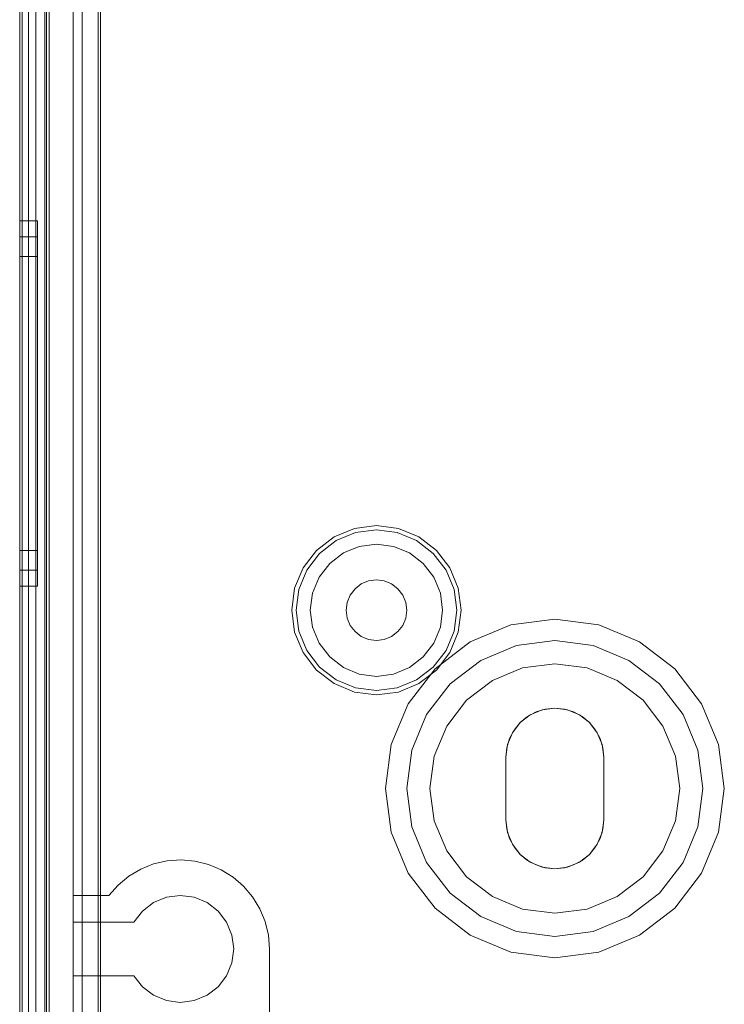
# Model space of a CAD drawing. Extents: x -740 to 300, y 62 to 1112.
# Tile 145 of 180: x 146.004 to 146.621, y 603.972 to 604.835. Entities that reach past the tile are written whole.
import ezdxf

# ---------------------------------------------------------------- set-up
doc = ezdxf.new("R2010")
doc.units = 0
doc.layers.get('0').update_dxf_attribs({"lineweight": 13})

# ---------------------------------------------------------------- blocks, each defined once
blk = doc.blocks.new('Referenz-A06CPVDQL0')
at = {"color": 9, "linetype": 'ByBlock', "lineweight": 13, "ltscale": 0.13, "true_color": 0xc1c9c4}
for p, q in [((146.00415, 606.38786), (146.00415, 603.80974)), ((146.00415, 603.80974), (146.00415, 606.38786)), ((146.02602, 603.80974), (146.02602, 606.38786)), ((146.00415, 603.90349), (146.00415, 606.29411)), ((146.01196, 603.90349), (146.01196, 606.29411)), ((146.02602, 606.25036), (146.02602, 603.94724)), ((146.05102, 603.94724), (146.05102, 606.25036)), ((146.00415, 605.0988), (146.00415, 603.90349)), ((146.00415, 605.0988), (146.00415, 603.89568)), ((146.00415, 603.89568), (146.00415, 605.0988)), ((146.01196, 603.90349), (146.01196, 605.0988)), ((146.01196, 603.89568), (146.01196, 605.0988)), ((146.01196, 605.0988), (146.01196, 603.89568)), ((146.05102, 604.89177), (146.05102, 604.06755)), ((146.0729, 604.89177), (146.0729, 604.08448)), ((146.0729, 604.06755), (146.0729, 604.89177)), ((146.02758, 603.80974), (146.02758, 604.86443)), ((146.01977, 604.65896), (146.00415, 604.65896)), ((146.00415, 604.65896), (146.00415, 604.6535)), ((146.00415, 604.6535), (146.00415, 604.65896)), ((146.01977, 604.65588), (146.01977, 604.65896)), ((146.01977, 604.65588), (146.01977, 604.65896)), ((146.01977, 604.64677), (146.01977, 604.65588)), ((146.01977, 604.64677), (146.01977, 604.65588)), ((146.00415, 604.6535), (146.00415, 604.6375)), ((146.00415, 604.6375), (146.00415, 604.6535)), ((146.01977, 604.63197), (146.01977, 604.64677)), ((146.01977, 604.63197), (146.01977, 604.64677)), ((146.01977, 604.64489), (146.00415, 604.64489)), ((146.00415, 604.64489), (146.00415, 604.63992)), ((146.00415, 604.63992), (146.00415, 604.64489)), ((146.00415, 604.63992), (146.00415, 604.62532)), ((146.00415, 604.62532), (146.00415, 604.63992)), ((146.00415, 604.6375), (146.00415, 604.61205)), ((146.00415, 604.61205), (146.00415, 604.6375)), ((146.01977, 604.64209), (146.01977, 604.64489)), ((146.01977, 604.64209), (146.01977, 604.64489)), ((146.01977, 604.63377), (146.01977, 604.64209)), ((146.01977, 604.63377), (146.01977, 604.64209)), ((146.01977, 604.62027), (146.01977, 604.63377)), ((146.01977, 604.62027), (146.01977, 604.63377)), ((146.01977, 604.61205), (146.01977, 604.63197)), ((146.01977, 604.61205), (146.01977, 604.63197)), ((146.00415, 604.62771), (146.00415, 604.62331)), ((146.01977, 604.62771), (146.00415, 604.62771)), ((146.00415, 604.62331), (146.00415, 604.62771)), ((146.00415, 604.62532), (146.00415, 604.6021)), ((146.00415, 604.6021), (146.00415, 604.62532)), ((146.00415, 604.62331), (146.00415, 604.61044)), ((146.00415, 604.61044), (146.00415, 604.62331)), ((146.01977, 604.62331), (146.01977, 604.62771)), ((146.01977, 604.62331), (146.01977, 604.62771)), ((146.01977, 604.61044), (146.01977, 604.62331)), ((146.01977, 604.61044), (146.01977, 604.62331)), ((146.01977, 604.6021), (146.01977, 604.62027)), ((146.01977, 604.6021), (146.01977, 604.62027)), ((146.00415, 604.61205), (146.00415, 604.57888)), ((146.00415, 604.57888), (146.00415, 604.61205)), ((146.01977, 604.58778), (146.01977, 604.61205)), ((146.01977, 604.58778), (146.01977, 604.61205)), ((146.00415, 604.61044), (146.00415, 604.58995)), ((146.00415, 604.58995), (146.00415, 604.61044)), ((146.01977, 604.58995), (146.01977, 604.61044)), ((146.01977, 604.58995), (146.01977, 604.61044)), ((146.00415, 604.6021), (146.00415, 604.57185)), ((146.00415, 604.57185), (146.00415, 604.6021)), ((146.01977, 604.57997), (146.01977, 604.6021)), ((146.01977, 604.57997), (146.01977, 604.6021)), ((146.00415, 604.58995), (146.00415, 604.56325)), ((146.00415, 604.56325), (146.00415, 604.58995)), ((146.01977, 604.56325), (146.01977, 604.58995)), ((146.01977, 604.56325), (146.01977, 604.58995)), ((146.01977, 604.56009), (146.01977, 604.58778)), ((146.01977, 604.56009), (146.01977, 604.58778)), ((146.00415, 604.57888), (146.00415, 604.54025)), ((146.00415, 604.54025), (146.00415, 604.57888)), ((146.01977, 604.55471), (146.01977, 604.57997)), ((146.01977, 604.55471), (146.01977, 604.57997)), ((146.00415, 604.57185), (146.00415, 604.53661)), ((146.00415, 604.53661), (146.00415, 604.57185)), ((146.00415, 604.56325), (146.00415, 604.53216)), ((146.00415, 604.53216), (146.00415, 604.56325)), ((146.01977, 604.53216), (146.01977, 604.56325)), ((146.01977, 604.53216), (146.01977, 604.56325)), ((146.01977, 604.53005), (146.01977, 604.56009)), ((146.01977, 604.53005), (146.01977, 604.56009)), ((146.01977, 604.5273), (146.01977, 604.55471)), ((146.01977, 604.5273), (146.01977, 604.55471)), ((146.00415, 604.54025), (146.00415, 604.4988)), ((146.00415, 604.4988), (146.00415, 604.54025)), ((146.00415, 604.53661), (146.00415, 604.4988)), ((146.00415, 604.4988), (146.00415, 604.53661)), ((146.00415, 604.53216), (146.00415, 604.4988)), ((146.00415, 604.4988), (146.00415, 604.53216)), ((146.01977, 604.4988), (146.01977, 604.53216)), ((146.01977, 604.4988), (146.01977, 604.53216)), ((146.01977, 604.4988), (146.01977, 604.53005)), ((146.01977, 604.4988), (146.01977, 604.53005)), ((146.01977, 604.4988), (146.01977, 604.5273)), ((146.01977, 604.4988), (146.01977, 604.5273)), ((146.00415, 604.4988), (146.00415, 604.46099)), ((146.00415, 604.4988), (146.00415, 604.45735)), ((146.00415, 604.4988), (146.00415, 604.46544)), ((146.00415, 604.46099), (146.00415, 604.4988)), ((146.00415, 604.45735), (146.00415, 604.4988)), ((146.00415, 604.46544), (146.00415, 604.4988)), ((146.01977, 604.4703), (146.01977, 604.4988)), ((146.01977, 604.46756), (146.01977, 604.4988)), ((146.01977, 604.46544), (146.01977, 604.4988)), ((146.01977, 604.4703), (146.01977, 604.4988)), ((146.01977, 604.46756), (146.01977, 604.4988)), ((146.01977, 604.46544), (146.01977, 604.4988)), ((146.00415, 604.46544), (146.00415, 604.43435)), ((146.00415, 604.43435), (146.00415, 604.46544)), ((146.01977, 604.44289), (146.01977, 604.4703)), ((146.01977, 604.44289), (146.01977, 604.4703)), ((146.01977, 604.43751), (146.01977, 604.46756)), ((146.01977, 604.43751), (146.01977, 604.46756)), ((146.01977, 604.43435), (146.01977, 604.46544)), ((146.01977, 604.43435), (146.01977, 604.46544)), ((146.00415, 604.46099), (146.00415, 604.42575)), ((146.00415, 604.42575), (146.00415, 604.46099)), ((146.00415, 604.45735), (146.00415, 604.41872)), ((146.00415, 604.41872), (146.00415, 604.45735)), ((146.01977, 604.41763), (146.01977, 604.44289)), ((146.01977, 604.41763), (146.01977, 604.44289)), ((146.00415, 604.43435), (146.00415, 604.40765)), ((146.00415, 604.40765), (146.00415, 604.43435)), ((146.01977, 604.40982), (146.01977, 604.43751)), ((146.01977, 604.40982), (146.01977, 604.43751)), ((146.01977, 604.40765), (146.01977, 604.43435)), ((146.01977, 604.40765), (146.01977, 604.43435)), ((146.00415, 604.42575), (146.00415, 604.3955)), ((146.00415, 604.3955), (146.00415, 604.42575)), ((146.00415, 604.41872), (146.00415, 604.38555)), ((146.00415, 604.38555), (146.00415, 604.41872)), ((146.01977, 604.3955), (146.01977, 604.41763)), ((146.01977, 604.3955), (146.01977, 604.41763)), ((146.00415, 604.40765), (146.00415, 604.38716)), ((146.00415, 604.38716), (146.00415, 604.40765)), ((146.01977, 604.38555), (146.01977, 604.40982)), ((146.01977, 604.38555), (146.01977, 604.40982)), ((146.01977, 604.38716), (146.01977, 604.40765)), ((146.01977, 604.38716), (146.01977, 604.40765)), ((146.00415, 604.3955), (146.00415, 604.37228)), ((146.00415, 604.37228), (146.00415, 604.3955)), ((146.01977, 604.37733), (146.01977, 604.3955)), ((146.01977, 604.37733), (146.01977, 604.3955)), ((146.00415, 604.38716), (146.00415, 604.37429)), ((146.00415, 604.37429), (146.00415, 604.38716)), ((146.01977, 604.37429), (146.01977, 604.38716)), ((146.01977, 604.37429), (146.01977, 604.38716)), ((146.29744, 604.38924), (146.27954, 604.38183)), ((146.31665, 604.39177), (146.29744, 604.38924)), ((146.29842, 604.38555), (146.31665, 604.38795)), ((146.33585, 604.38924), (146.31665, 604.39177)), ((146.31665, 604.38795), (146.33487, 604.38555)), ((146.35375, 604.38183), (146.33585, 604.38924)), ((146.00415, 604.38555), (146.00415, 604.3601)), ((146.00415, 604.3601), (146.00415, 604.38555)), ((146.01977, 604.36564), (146.01977, 604.38555)), ((146.01977, 604.36564), (146.01977, 604.38555)), ((146.27954, 604.38183), (146.26416, 604.37003)), ((146.26687, 604.36733), (146.28145, 604.37852)), ((146.28145, 604.37852), (146.29842, 604.38555)), ((146.33487, 604.38555), (146.35184, 604.37852)), ((146.35184, 604.37852), (146.36642, 604.36733)), ((146.36913, 604.37003), (146.35375, 604.38183)), ((146.00415, 604.37429), (146.00415, 604.36989)), ((146.00415, 604.36989), (146.00415, 604.37429)), ((146.00415, 604.37228), (146.00415, 604.35768)), ((146.00415, 604.35768), (146.00415, 604.37228)), ((146.00415, 604.36989), (146.01977, 604.36989)), ((146.01977, 604.36383), (146.01977, 604.37733)), ((146.01977, 604.36383), (146.01977, 604.37733)), ((146.01977, 604.36989), (146.01977, 604.37429)), ((146.01977, 604.36989), (146.01977, 604.37429)), ((146.26416, 604.37003), (146.25237, 604.35466)), ((146.30164, 604.37354), (146.28766, 604.36775)), ((146.30164, 604.37354), (146.28766, 604.36775)), ((146.31665, 604.37552), (146.30164, 604.37354)), ((146.31665, 604.37552), (146.30164, 604.37354)), ((146.33165, 604.37354), (146.31665, 604.37552)), ((146.33165, 604.37354), (146.31665, 604.37552)), ((146.34563, 604.36775), (146.33165, 604.37354)), ((146.34563, 604.36775), (146.33165, 604.37354)), ((146.38092, 604.35466), (146.36913, 604.37003)), ((146.01977, 604.35084), (146.01977, 604.36564)), ((146.01977, 604.35084), (146.01977, 604.36564)), ((146.01977, 604.35551), (146.01977, 604.36383)), ((146.01977, 604.35551), (146.01977, 604.36383)), ((146.25568, 604.35275), (146.26687, 604.36733)), ((146.28766, 604.36775), (146.27566, 604.35854)), ((146.28766, 604.36775), (146.27566, 604.35854)), ((146.35764, 604.35854), (146.34563, 604.36775)), ((146.35764, 604.35854), (146.34563, 604.36775)), ((146.36642, 604.36733), (146.37761, 604.35275)), ((146.00415, 604.3601), (146.00415, 604.3441)), ((146.00415, 604.3441), (146.00415, 604.3601)), ((146.00415, 604.35768), (146.00415, 604.35271)), ((146.00415, 604.35271), (146.00415, 604.35768)), ((146.00415, 604.35271), (146.01977, 604.35271)), ((146.01977, 604.35271), (146.01977, 604.35551)), ((146.01977, 604.35271), (146.01977, 604.35551)), ((146.25237, 604.35466), (146.24496, 604.33676)), ((146.24864, 604.33577), (146.25568, 604.35275)), ((146.27566, 604.35854), (146.26644, 604.34653)), ((146.27566, 604.35854), (146.26644, 604.34653)), ((146.36685, 604.34653), (146.35764, 604.35854)), ((146.36685, 604.34653), (146.35764, 604.35854)), ((146.37761, 604.35275), (146.38465, 604.33577)), ((146.38833, 604.33676), (146.38092, 604.35466)), ((146.00415, 604.3441), (146.00415, 604.33864)), ((146.00415, 604.33864), (146.00415, 604.3441)), ((146.01977, 604.34172), (146.01977, 604.35084)), ((146.01977, 604.34172), (146.01977, 604.35084)), ((146.26644, 604.34653), (146.26065, 604.33255)), ((146.26644, 604.34653), (146.26065, 604.33255)), ((146.31665, 604.34411), (146.30977, 604.34321)), ((146.30977, 604.34321), (146.31665, 604.34411)), ((146.32352, 604.34321), (146.31665, 604.34411)), ((146.31665, 604.34411), (146.32352, 604.34321)), ((146.37264, 604.33255), (146.36685, 604.34653)), ((146.37264, 604.33255), (146.36685, 604.34653)), ((146.00415, 604.33864), (146.01977, 604.33864)), ((146.01977, 604.33864), (146.01977, 604.34172)), ((146.01977, 604.33864), (146.01977, 604.34172)), ((146.24496, 604.33676), (146.24243, 604.31755)), ((146.24625, 604.31755), (146.24864, 604.33577)), ((146.29786, 604.33633), (146.29364, 604.33083)), ((146.29364, 604.33083), (146.29786, 604.33633)), ((146.30336, 604.34055), (146.29786, 604.33633)), ((146.29786, 604.33633), (146.30336, 604.34055)), ((146.30977, 604.34321), (146.30336, 604.34055)), ((146.30336, 604.34055), (146.30977, 604.34321)), ((146.32993, 604.34055), (146.32352, 604.34321)), ((146.32352, 604.34321), (146.32993, 604.34055)), ((146.33543, 604.33633), (146.32993, 604.34055)), ((146.32993, 604.34055), (146.33543, 604.33633)), ((146.33965, 604.33083), (146.33543, 604.33633)), ((146.33543, 604.33633), (146.33965, 604.33083)), ((146.38465, 604.33577), (146.38704, 604.31755)), ((146.39086, 604.31755), (146.38833, 604.33676)), ((146.26065, 604.33255), (146.25868, 604.31755)), ((146.26065, 604.33255), (146.25868, 604.31755)), ((146.29364, 604.33083), (146.29099, 604.32443)), ((146.29099, 604.32443), (146.29364, 604.33083)), ((146.3423, 604.32443), (146.33965, 604.33083)), ((146.33965, 604.33083), (146.3423, 604.32443)), ((146.37461, 604.31755), (146.37264, 604.33255)), ((146.37461, 604.31755), (146.37264, 604.33255)), ((146.24243, 604.31755), (146.24496, 604.29834)), ((146.24864, 604.29933), (146.24625, 604.31755)), ((146.25868, 604.31755), (146.26065, 604.30255)), ((146.25868, 604.31755), (146.26065, 604.30255)), ((146.29099, 604.32443), (146.29008, 604.31755)), ((146.29008, 604.31755), (146.29099, 604.32443)), ((146.29008, 604.31755), (146.29099, 604.31068)), ((146.29099, 604.31068), (146.29008, 604.31755)), ((146.34321, 604.31755), (146.3423, 604.32443)), ((146.3423, 604.32443), (146.34321, 604.31755)), ((146.3423, 604.31068), (146.34321, 604.31755)), ((146.34321, 604.31755), (146.3423, 604.31068)), ((146.37264, 604.30255), (146.37461, 604.31755)), ((146.37264, 604.30255), (146.37461, 604.31755)), ((146.38704, 604.31755), (146.38465, 604.29933)), ((146.38833, 604.29834), (146.39086, 604.31755)), ((146.29099, 604.31068), (146.29364, 604.30427)), ((146.29364, 604.30427), (146.29099, 604.31068)), ((146.33965, 604.30427), (146.3423, 604.31068)), ((146.3423, 604.31068), (146.33965, 604.30427)), ((146.4729, 604.30974), (146.43448, 604.30468)), ((146.4729, 604.30974), (146.43448, 604.30468)), ((146.51131, 604.30468), (146.4729, 604.30974)), ((146.51131, 604.30468), (146.4729, 604.30974)), ((146.26065, 604.30255), (146.26644, 604.28857)), ((146.26065, 604.30255), (146.26644, 604.28857)), ((146.29364, 604.30427), (146.29786, 604.29877)), ((146.29786, 604.29877), (146.29364, 604.30427)), ((146.33543, 604.29877), (146.33965, 604.30427)), ((146.33965, 604.30427), (146.33543, 604.29877)), ((146.36685, 604.28857), (146.37264, 604.30255)), ((146.36685, 604.28857), (146.37264, 604.30255)), ((146.43448, 604.30468), (146.39868, 604.28985)), ((146.43448, 604.30468), (146.39868, 604.28985)), ((146.54711, 604.28985), (146.51131, 604.30468)), ((146.54711, 604.28985), (146.51131, 604.30468)), ((146.24496, 604.29834), (146.25237, 604.28044)), ((146.25568, 604.28235), (146.24864, 604.29933)), ((146.29786, 604.29877), (146.30336, 604.29455)), ((146.30336, 604.29455), (146.29786, 604.29877)), ((146.30336, 604.29455), (146.30977, 604.29189)), ((146.30977, 604.29189), (146.30336, 604.29455)), ((146.30977, 604.29189), (146.31665, 604.29099)), ((146.31665, 604.29099), (146.30977, 604.29189)), ((146.31665, 604.29099), (146.32352, 604.29189)), ((146.32352, 604.29189), (146.31665, 604.29099)), ((146.32352, 604.29189), (146.32993, 604.29455)), ((146.32993, 604.29455), (146.32352, 604.29189)), ((146.32993, 604.29455), (146.33543, 604.29877)), ((146.33543, 604.29877), (146.32993, 604.29455)), ((146.38465, 604.29933), (146.37761, 604.28235)), ((146.38092, 604.28044), (146.38833, 604.29834)), ((146.26644, 604.28857), (146.27566, 604.27656)), ((146.26644, 604.28857), (146.27566, 604.27656)), ((146.35764, 604.27656), (146.36685, 604.28857)), ((146.35764, 604.27656), (146.36685, 604.28857)), ((146.39868, 604.28985), (146.36793, 604.26626)), ((146.39868, 604.28985), (146.36793, 604.26626)), ((146.40805, 604.27361), (146.43933, 604.28657)), ((146.43933, 604.28657), (146.40805, 604.27361)), ((146.43933, 604.28657), (146.4729, 604.29099)), ((146.4729, 604.29099), (146.43933, 604.28657)), ((146.4729, 604.29099), (146.50646, 604.28657)), ((146.50646, 604.28657), (146.4729, 604.29099)), ((146.50646, 604.28657), (146.53774, 604.27361)), ((146.53774, 604.27361), (146.50646, 604.28657)), ((146.57786, 604.26626), (146.54711, 604.28985)), ((146.57786, 604.26626), (146.54711, 604.28985)), ((146.25237, 604.28044), (146.26416, 604.26507)), ((146.26687, 604.26777), (146.25568, 604.28235)), ((146.27566, 604.27656), (146.28766, 604.26735)), ((146.27566, 604.27656), (146.28766, 604.26735)), ((146.34563, 604.26735), (146.35764, 604.27656)), ((146.34563, 604.26735), (146.35764, 604.27656)), ((146.37761, 604.28235), (146.36642, 604.26777)), ((146.36913, 604.26507), (146.38092, 604.28044)), ((146.28145, 604.25658), (146.26687, 604.26777)), ((146.28766, 604.26735), (146.30164, 604.26156)), ((146.28766, 604.26735), (146.30164, 604.26156)), ((146.33165, 604.26156), (146.34563, 604.26735)), ((146.33165, 604.26156), (146.34563, 604.26735)), ((146.36793, 604.26626), (146.34434, 604.23552)), ((146.36793, 604.26626), (146.34434, 604.23552)), ((146.36642, 604.26777), (146.35184, 604.25658)), ((146.38119, 604.253), (146.40805, 604.27361)), ((146.40805, 604.27361), (146.38119, 604.253)), ((146.44459, 604.26695), (146.41821, 604.25602)), ((146.41821, 604.25602), (146.44459, 604.26695)), ((146.4729, 604.27068), (146.44459, 604.26695)), ((146.44459, 604.26695), (146.4729, 604.27068)), ((146.5012, 604.26695), (146.4729, 604.27068)), ((146.4729, 604.27068), (146.5012, 604.26695)), ((146.52758, 604.25602), (146.5012, 604.26695)), ((146.5012, 604.26695), (146.52758, 604.25602)), ((146.53774, 604.27361), (146.5646, 604.253)), ((146.5646, 604.253), (146.53774, 604.27361)), ((146.60145, 604.23552), (146.57786, 604.26626)), ((146.60145, 604.23552), (146.57786, 604.26626)), ((146.26416, 604.26507), (146.27954, 604.25327)), ((146.30164, 604.26156), (146.31665, 604.25958)), ((146.30164, 604.26156), (146.31665, 604.25958)), ((146.31665, 604.25958), (146.33165, 604.26156)), ((146.31665, 604.25958), (146.33165, 604.26156)), ((146.35375, 604.25327), (146.36913, 604.26507)), ((146.27954, 604.25327), (146.29744, 604.24586)), ((146.29842, 604.24955), (146.28145, 604.25658)), ((146.31665, 604.24715), (146.29842, 604.24955)), ((146.33487, 604.24955), (146.31665, 604.24715)), ((146.35184, 604.25658), (146.33487, 604.24955)), ((146.33585, 604.24586), (146.35375, 604.25327)), ((146.36058, 604.22614), (146.38119, 604.253)), ((146.38119, 604.253), (146.36058, 604.22614)), ((146.41821, 604.25602), (146.39556, 604.23864)), ((146.39556, 604.23864), (146.41821, 604.25602)), ((146.55023, 604.23864), (146.52758, 604.25602)), ((146.52758, 604.25602), (146.55023, 604.23864)), ((146.5646, 604.253), (146.58521, 604.22614)), ((146.58521, 604.22614), (146.5646, 604.253)), ((146.29744, 604.24586), (146.31665, 604.24333)), ((146.31665, 604.24333), (146.33585, 604.24586)), ((146.34434, 604.23552), (146.32952, 604.19972)), ((146.34434, 604.23552), (146.32952, 604.19972)), ((146.39556, 604.23864), (146.37817, 604.21599)), ((146.37817, 604.21599), (146.39556, 604.23864)), ((146.46177, 604.23015), (146.4729, 604.23161)), ((146.4729, 604.23161), (146.46177, 604.23015)), ((146.46451, 604.23079), (146.4729, 604.23161)), ((146.4729, 604.23161), (146.46451, 604.23079)), ((146.4729, 604.23161), (146.48128, 604.23079)), ((146.48128, 604.23079), (146.4729, 604.23161)), ((146.4729, 604.23161), (146.48402, 604.23015)), ((146.48402, 604.23015), (146.4729, 604.23161)), ((146.56762, 604.21599), (146.55023, 604.23864)), ((146.55023, 604.23864), (146.56762, 604.21599)), ((146.61627, 604.19972), (146.60145, 604.23552)), ((146.61627, 604.19972), (146.60145, 604.23552)), ((146.34763, 604.19487), (146.36058, 604.22614)), ((146.36058, 604.22614), (146.34763, 604.19487)), ((146.44251, 604.21903), (146.45141, 604.22586)), ((146.45141, 604.22586), (146.44251, 604.21903)), ((146.44251, 604.21903), (146.44902, 604.22437)), ((146.44902, 604.22437), (146.44251, 604.21903)), ((146.44902, 604.22437), (146.45645, 604.22834)), ((146.45645, 604.22834), (146.44902, 604.22437)), ((146.45141, 604.22586), (146.46177, 604.23015)), ((146.46177, 604.23015), (146.45141, 604.22586)), ((146.45645, 604.22834), (146.46451, 604.23079)), ((146.46451, 604.23079), (146.45645, 604.22834)), ((146.48128, 604.23079), (146.48934, 604.22834)), ((146.48934, 604.22834), (146.48128, 604.23079)), ((146.48402, 604.23015), (146.49438, 604.22586)), ((146.49438, 604.22586), (146.48402, 604.23015)), ((146.48934, 604.22834), (146.49677, 604.22437)), ((146.49677, 604.22437), (146.48934, 604.22834)), ((146.49438, 604.22586), (146.50328, 604.21903)), ((146.50328, 604.21903), (146.49438, 604.22586)), ((146.49677, 604.22437), (146.50328, 604.21903)), ((146.50328, 604.21903), (146.49677, 604.22437)), ((146.58521, 604.22614), (146.59816, 604.19487)), ((146.59816, 604.19487), (146.58521, 604.22614)), ((146.37817, 604.21599), (146.36725, 604.18961)), ((146.36725, 604.18961), (146.37817, 604.21599)), ((146.43568, 604.21013), (146.44251, 604.21903)), ((146.44251, 604.21903), (146.43568, 604.21013)), ((146.43717, 604.21252), (146.44251, 604.21903)), ((146.44251, 604.21903), (146.43717, 604.21252)), ((146.50328, 604.21903), (146.50862, 604.21252)), ((146.50862, 604.21252), (146.50328, 604.21903)), ((146.50328, 604.21903), (146.51011, 604.21013)), ((146.51011, 604.21013), (146.50328, 604.21903)), ((146.57854, 604.18961), (146.56762, 604.21599)), ((146.56762, 604.21599), (146.57854, 604.18961)), ((146.43139, 604.19977), (146.43568, 604.21013)), ((146.43568, 604.21013), (146.43139, 604.19977)), ((146.4332, 604.20509), (146.43717, 604.21252)), ((146.43717, 604.21252), (146.4332, 604.20509)), ((146.50862, 604.21252), (146.51259, 604.20509)), ((146.51259, 604.20509), (146.50862, 604.21252)), ((146.51011, 604.21013), (146.5144, 604.19977)), ((146.5144, 604.19977), (146.51011, 604.21013)), ((146.32952, 604.19972), (146.32446, 604.1613)), ((146.32952, 604.19972), (146.32446, 604.1613)), ((146.42993, 604.18864), (146.43139, 604.19977)), ((146.43139, 604.19977), (146.42993, 604.18864)), ((146.42993, 604.18864), (146.43075, 604.19703)), ((146.43075, 604.19703), (146.42993, 604.18864)), ((146.43075, 604.19703), (146.4332, 604.20509)), ((146.4332, 604.20509), (146.43075, 604.19703)), ((146.51259, 604.20509), (146.51504, 604.19703)), ((146.51504, 604.19703), (146.51259, 604.20509)), ((146.5144, 604.19977), (146.51586, 604.18864)), ((146.51586, 604.18864), (146.5144, 604.19977)), ((146.51504, 604.19703), (146.51586, 604.18864)), ((146.51586, 604.18864), (146.51504, 604.19703)), ((146.62133, 604.1613), (146.61627, 604.19972)), ((146.62133, 604.1613), (146.61627, 604.19972)), ((146.34321, 604.1613), (146.34763, 604.19487)), ((146.34763, 604.19487), (146.34321, 604.1613)), ((146.36725, 604.18961), (146.36352, 604.1613)), ((146.36352, 604.1613), (146.36725, 604.18961)), ((146.42993, 604.1613), (146.42993, 604.18864)), ((146.42993, 604.18864), (146.42993, 604.1613)), ((146.42993, 604.18864), (146.42993, 604.18864)), ((146.42993, 604.13396), (146.42993, 604.18864)), ((146.42993, 604.18864), (146.42993, 604.13396)), ((146.42993, 604.18864), (146.42993, 604.18864)), ((146.51586, 604.18864), (146.51586, 604.1613)), ((146.51586, 604.1613), (146.51586, 604.18864)), ((146.51586, 604.18864), (146.51586, 604.18864)), ((146.51586, 604.18864), (146.51586, 604.13396)), ((146.51586, 604.13396), (146.51586, 604.18864)), ((146.51586, 604.18864), (146.51586, 604.18864)), ((146.58227, 604.1613), (146.57854, 604.18961)), ((146.57854, 604.18961), (146.58227, 604.1613)), ((146.59816, 604.19487), (146.60258, 604.1613)), ((146.60258, 604.1613), (146.59816, 604.19487)), ((146.32446, 604.1613), (146.32952, 604.12288)), ((146.32446, 604.1613), (146.32952, 604.12288)), ((146.34763, 604.12773), (146.34321, 604.1613)), ((146.34321, 604.1613), (146.34763, 604.12773)), ((146.36352, 604.1613), (146.36725, 604.13299)), ((146.36725, 604.13299), (146.36352, 604.1613)), ((146.42993, 604.13396), (146.42993, 604.1613)), ((146.42993, 604.1613), (146.42993, 604.13396)), ((146.51586, 604.1613), (146.51586, 604.13396)), ((146.51586, 604.13396), (146.51586, 604.1613)), ((146.57854, 604.13299), (146.58227, 604.1613)), ((146.58227, 604.1613), (146.57854, 604.13299)), ((146.60258, 604.1613), (146.59816, 604.12773)), ((146.59816, 604.12773), (146.60258, 604.1613)), ((146.61627, 604.12288), (146.62133, 604.1613)), ((146.61627, 604.12288), (146.62133, 604.1613)), ((146.36058, 604.09646), (146.34763, 604.12773)), ((146.34763, 604.12773), (146.36058, 604.09646)), ((146.36725, 604.13299), (146.37817, 604.10661)), ((146.37817, 604.10661), (146.36725, 604.13299)), ((146.43075, 604.12557), (146.42993, 604.13396)), ((146.42993, 604.13396), (146.43075, 604.12557)), ((146.42993, 604.13396), (146.42993, 604.13396)), ((146.43139, 604.12284), (146.42993, 604.13396)), ((146.42993, 604.13396), (146.43139, 604.12284)), ((146.42993, 604.13396), (146.42993, 604.13396)), ((146.51586, 604.13396), (146.5144, 604.12284)), ((146.5144, 604.12284), (146.51586, 604.13396)), ((146.51586, 604.13396), (146.51504, 604.12557)), ((146.51504, 604.12557), (146.51586, 604.13396)), ((146.51586, 604.13396), (146.51586, 604.13396)), ((146.51586, 604.13396), (146.51586, 604.13396)), ((146.56762, 604.10661), (146.57854, 604.13299)), ((146.57854, 604.13299), (146.56762, 604.10661)), ((146.59816, 604.12773), (146.58521, 604.09646)), ((146.58521, 604.09646), (146.59816, 604.12773)), ((146.32952, 604.12288), (146.34434, 604.08708)), ((146.32952, 604.12288), (146.34434, 604.08708)), ((146.4332, 604.11751), (146.43075, 604.12557)), ((146.43075, 604.12557), (146.4332, 604.11751)), ((146.43568, 604.11247), (146.43139, 604.12284)), ((146.43139, 604.12284), (146.43568, 604.11247)), ((146.5144, 604.12284), (146.51011, 604.11247)), ((146.51011, 604.11247), (146.5144, 604.12284)), ((146.51504, 604.12557), (146.51259, 604.11751)), ((146.51259, 604.11751), (146.51504, 604.12557)), ((146.60145, 604.08708), (146.61627, 604.12288)), ((146.60145, 604.08708), (146.61627, 604.12288)), ((146.43717, 604.11008), (146.4332, 604.11751)), ((146.4332, 604.11751), (146.43717, 604.11008)), ((146.44251, 604.10357), (146.43568, 604.11247)), ((146.43568, 604.11247), (146.44251, 604.10357)), ((146.51011, 604.11247), (146.50328, 604.10357)), ((146.50328, 604.10357), (146.51011, 604.11247)), ((146.51259, 604.11751), (146.50862, 604.11008)), ((146.50862, 604.11008), (146.51259, 604.11751)), ((146.37817, 604.10661), (146.39556, 604.08396)), ((146.39556, 604.08396), (146.37817, 604.10661)), ((146.44251, 604.10357), (146.43717, 604.11008)), ((146.43717, 604.11008), (146.44251, 604.10357)), ((146.44902, 604.09823), (146.44251, 604.10357)), ((146.44251, 604.10357), (146.44902, 604.09823)), ((146.45141, 604.09674), (146.44251, 604.10357)), ((146.44251, 604.10357), (146.45141, 604.09674)), ((146.50328, 604.10357), (146.49438, 604.09674)), ((146.49438, 604.09674), (146.50328, 604.10357)), ((146.50328, 604.10357), (146.49677, 604.09823)), ((146.49677, 604.09823), (146.50328, 604.10357)), ((146.50862, 604.11008), (146.50328, 604.10357)), ((146.50328, 604.10357), (146.50862, 604.11008)), ((146.55023, 604.08396), (146.56762, 604.10661)), ((146.56762, 604.10661), (146.55023, 604.08396)), ((146.11016, 604.09072), (146.12148, 604.09525)), ((146.12148, 604.09525), (146.11016, 604.09072)), ((146.12148, 604.09525), (146.13335, 604.09796)), ((146.13335, 604.09796), (146.12148, 604.09525)), ((146.13335, 604.09796), (146.14551, 604.0988)), ((146.14551, 604.0988), (146.13335, 604.09796)), ((146.14551, 604.0988), (146.15765, 604.09773)), ((146.15765, 604.09773), (146.14551, 604.0988)), ((146.15765, 604.09773), (146.16948, 604.09479)), ((146.16948, 604.09479), (146.15765, 604.09773)), ((146.16948, 604.09479), (146.1807, 604.09005)), ((146.1807, 604.09005), (146.16948, 604.09479)), ((146.38119, 604.0696), (146.36058, 604.09646)), ((146.36058, 604.09646), (146.38119, 604.0696)), ((146.45645, 604.09426), (146.44902, 604.09823)), ((146.44902, 604.09823), (146.45645, 604.09426)), ((146.46177, 604.09245), (146.45141, 604.09674)), ((146.45141, 604.09674), (146.46177, 604.09245)), ((146.46451, 604.09181), (146.45645, 604.09426)), ((146.45645, 604.09426), (146.46451, 604.09181)), ((146.48934, 604.09426), (146.48128, 604.09181)), ((146.48128, 604.09181), (146.48934, 604.09426)), ((146.49438, 604.09674), (146.48402, 604.09245)), ((146.48402, 604.09245), (146.49438, 604.09674)), ((146.49677, 604.09823), (146.48934, 604.09426)), ((146.48934, 604.09426), (146.49677, 604.09823)), ((146.58521, 604.09646), (146.5646, 604.0696)), ((146.5646, 604.0696), (146.58521, 604.09646)), ((146.0729, 604.08448), (146.0729, 604.0767)), ((146.09032, 604.0767), (146.09969, 604.08448)), ((146.09969, 604.08448), (146.09032, 604.0767)), ((146.09969, 604.08448), (146.11016, 604.09072)), ((146.11016, 604.09072), (146.09969, 604.08448)), ((146.1807, 604.09005), (146.19105, 604.08362)), ((146.19105, 604.08362), (146.1807, 604.09005)), ((146.34434, 604.08708), (146.36793, 604.05634)), ((146.34434, 604.08708), (146.36793, 604.05634)), ((146.4729, 604.09099), (146.46177, 604.09245)), ((146.46177, 604.09245), (146.4729, 604.09099)), ((146.4729, 604.09099), (146.46451, 604.09181)), ((146.46451, 604.09181), (146.4729, 604.09099)), ((146.48402, 604.09245), (146.4729, 604.09099)), ((146.4729, 604.09099), (146.48402, 604.09245)), ((146.48128, 604.09181), (146.4729, 604.09099)), ((146.4729, 604.09099), (146.48128, 604.09181)), ((146.57786, 604.05634), (146.60145, 604.08708)), ((146.57786, 604.05634), (146.60145, 604.08708)), ((146.0729, 604.0767), (146.0729, 604.06755)), ((146.08227, 604.06755), (146.09032, 604.0767)), ((146.09032, 604.0767), (146.08227, 604.06755)), ((146.19105, 604.08362), (146.20027, 604.07566)), ((146.20027, 604.07566), (146.19105, 604.08362)), ((146.39556, 604.08396), (146.41821, 604.06658)), ((146.41821, 604.06658), (146.39556, 604.08396)), ((146.52758, 604.06658), (146.55023, 604.08396)), ((146.55023, 604.08396), (146.52758, 604.06658)), ((146.08227, 604.06755), (146.05102, 604.06755)), ((146.05102, 604.06755), (146.05102, 604.04411)), ((146.05102, 604.06755), (146.0729, 604.06755)), ((146.05102, 604.06755), (146.05102, 604.06755)), ((146.0729, 604.06755), (146.08227, 604.06755)), ((146.0729, 604.06755), (146.0729, 604.06755)), ((146.08227, 604.06755), (146.08227, 604.06755)), ((146.14477, 604.06755), (146.13264, 604.06595)), ((146.13264, 604.06595), (146.14477, 604.06755)), ((146.1569, 604.06595), (146.14477, 604.06755)), ((146.14477, 604.06755), (146.1569, 604.06595)), ((146.20027, 604.07566), (146.20815, 604.06636)), ((146.20815, 604.06636), (146.20027, 604.07566)), ((146.40805, 604.04899), (146.38119, 604.0696)), ((146.38119, 604.0696), (146.40805, 604.04899)), ((146.5646, 604.0696), (146.53774, 604.04899)), ((146.53774, 604.04899), (146.5646, 604.0696)), ((146.12133, 604.06127), (146.11162, 604.05382)), ((146.11162, 604.05382), (146.12133, 604.06127)), ((146.13264, 604.06595), (146.12133, 604.06127)), ((146.12133, 604.06127), (146.13264, 604.06595)), ((146.16821, 604.06127), (146.1569, 604.06595)), ((146.1569, 604.06595), (146.16821, 604.06127)), ((146.17792, 604.05382), (146.16821, 604.06127)), ((146.16821, 604.06127), (146.17792, 604.05382)), ((146.20815, 604.06636), (146.21448, 604.05595)), ((146.21448, 604.05595), (146.20815, 604.06636)), ((146.41821, 604.06658), (146.44459, 604.05565)), ((146.44459, 604.05565), (146.41821, 604.06658)), ((146.5012, 604.05565), (146.52758, 604.06658)), ((146.52758, 604.06658), (146.5012, 604.05565)), ((146.11162, 604.05382), (146.10418, 604.04411)), ((146.10418, 604.04411), (146.11162, 604.05382)), ((146.18537, 604.04411), (146.17792, 604.05382)), ((146.17792, 604.05382), (146.18537, 604.04411)), ((146.21448, 604.05595), (146.21912, 604.04468)), ((146.21912, 604.04468), (146.21448, 604.05595)), ((146.36793, 604.05634), (146.39868, 604.03275)), ((146.36793, 604.05634), (146.39868, 604.03275)), ((146.44459, 604.05565), (146.4729, 604.05193)), ((146.4729, 604.05193), (146.44459, 604.05565)), ((146.4729, 604.05193), (146.5012, 604.05565)), ((146.5012, 604.05565), (146.4729, 604.05193)), ((146.54711, 604.03275), (146.57786, 604.05634)), ((146.54711, 604.03275), (146.57786, 604.05634)), ((146.05102, 604.04411), (146.05102, 603.99724)), ((146.10418, 604.04411), (146.05102, 604.04411)), ((146.05102, 604.04411), (146.10418, 604.04411)), ((146.05102, 604.04411), (146.05102, 604.04411)), ((146.10418, 604.04411), (146.10418, 604.04411)), ((146.19005, 604.03281), (146.18537, 604.04411)), ((146.18537, 604.04411), (146.19005, 604.03281)), ((146.21912, 604.04468), (146.22194, 604.03282)), ((146.22194, 604.03282), (146.21912, 604.04468)), ((146.43933, 604.03603), (146.40805, 604.04899)), ((146.40805, 604.04899), (146.43933, 604.03603)), ((146.53774, 604.04899), (146.50646, 604.03603)), ((146.50646, 604.03603), (146.53774, 604.04899)), ((146.19165, 604.02068), (146.19005, 604.03281)), ((146.19005, 604.03281), (146.19165, 604.02068)), ((146.22194, 604.03282), (146.2229, 604.02068)), ((146.2229, 604.02068), (146.22194, 604.03282)), ((146.39868, 604.03275), (146.43448, 604.01792)), ((146.39868, 604.03275), (146.43448, 604.01792)), ((146.4729, 604.03161), (146.43933, 604.03603)), ((146.43933, 604.03603), (146.4729, 604.03161)), ((146.50646, 604.03603), (146.4729, 604.03161)), ((146.4729, 604.03161), (146.50646, 604.03603)), ((146.51131, 604.01792), (146.54711, 604.03275)), ((146.51131, 604.01792), (146.54711, 604.03275)), ((146.19005, 604.00854), (146.19165, 604.02068)), ((146.19165, 604.02068), (146.19005, 604.00854)), ((146.2229, 604.02068), (146.2229, 603.85437)), ((146.2229, 603.86854), (146.2229, 604.02068)), ((146.2229, 604.02068), (146.2229, 604.02068)), ((146.43448, 604.01792), (146.4729, 604.01286)), ((146.43448, 604.01792), (146.4729, 604.01286)), ((146.4729, 604.01286), (146.51131, 604.01792)), ((146.4729, 604.01286), (146.51131, 604.01792)), ((146.18537, 603.99724), (146.19005, 604.00854)), ((146.19005, 604.00854), (146.18537, 603.99724)), ((146.05102, 603.99724), (146.10418, 603.99724)), ((146.05102, 603.99724), (146.05102, 603.94724)), ((146.10418, 603.99724), (146.05102, 603.99724)), ((146.05102, 603.99724), (146.05102, 603.99724)), ((146.10418, 603.99724), (146.11162, 603.98753)), ((146.11162, 603.98753), (146.10418, 603.99724)), ((146.10418, 603.99724), (146.10418, 603.99724)), ((146.17792, 603.98753), (146.18537, 603.99724)), ((146.18537, 603.99724), (146.17792, 603.98753)), ((146.11162, 603.98753), (146.12133, 603.98008)), ((146.12133, 603.98008), (146.11162, 603.98753)), ((146.16821, 603.98008), (146.17792, 603.98753)), ((146.17792, 603.98753), (146.16821, 603.98008)), ((146.12133, 603.98008), (146.13264, 603.9754)), ((146.13264, 603.9754), (146.12133, 603.98008)), ((146.13264, 603.9754), (146.14477, 603.9738)), ((146.14477, 603.9738), (146.13264, 603.9754)), ((146.14477, 603.9738), (146.1569, 603.9754)), ((146.1569, 603.9754), (146.14477, 603.9738)), ((146.1569, 603.9754), (146.16821, 603.98008)), ((146.16821, 603.98008), (146.1569, 603.9754))]:
    blk.add_line(p, q, dxfattribs=at)
at = {"color": 251, "linetype": 'ByBlock', "lineweight": 13, "ltscale": 0.13, "true_color": 0x636363}
for p, q in [((146.00415, 606.38786), (146.00415, 603.80974)), ((146.02983, 606.38786), (146.02983, 603.80974)), ((146.0064, 606.37198), (146.0064, 603.82693)), ((146.0729, 603.94255), (146.0729, 606.25505)), ((146.07487, 603.94453), (146.07487, 606.25307)), ((146.01821, 603.94724), (146.01821, 606.25036)), ((146.01821, 606.25036), (146.01821, 603.94724)), ((146.05883, 603.94724), (146.05883, 606.25036)), ((146.05883, 606.25036), (146.05883, 603.94724))]:
    blk.add_line(p, q, dxfattribs=at)

msp = doc.modelspace()

# ---------------------------------------------------------------- block references
at = {"color": 8, "lineweight": 25, "ltscale": 0.25, "true_color": 0x808080}
msp.add_blockref('Referenz-A06CPVDQL0', (0, 0), dxfattribs=at)

doc.saveas('drawing.dxf')
